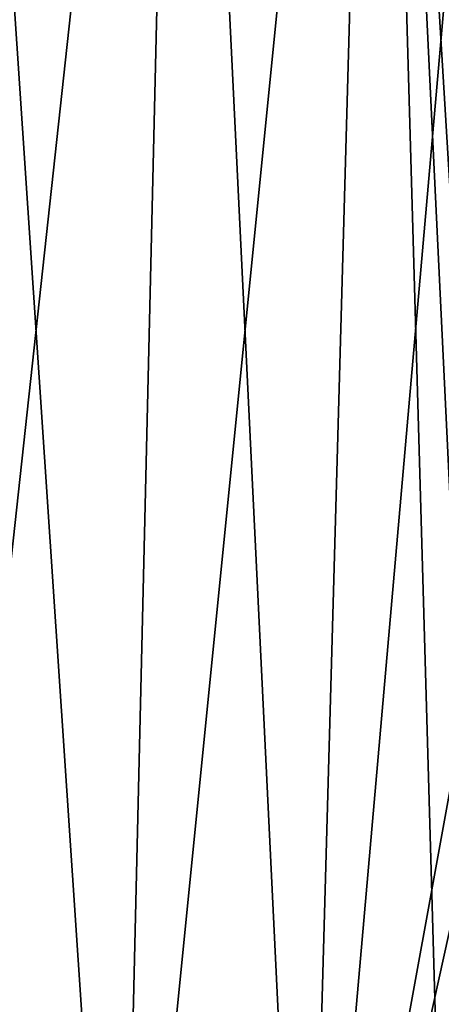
# Model space of a CAD drawing. Header units: millimetres. Extents: x -46 to 100, y -4 to 226.
# Tile 3 of 29: x 26 to 38, y 17 to 46. Entities that reach past the tile are written whole.
import ezdxf

# ---------------------------------------------------------------- set-up
doc = ezdxf.new("R2010")
doc.units = ezdxf.units.MM
doc.header["$LTSCALE"] = 65.185185
doc.layers.add('18', color=7, linetype='CONTINUOUS')

msp = doc.modelspace()

# ---------------------------------------------------------------- linework, layer by layer
at = {"layer": '18', "linetype": 'Continuous'}
for points in [[(28.676, 0.655, 32.066), (23.659, 75.366, 39.11), (22.286, 0.655, 36.892), (28.676, 0.655, 32.066)], [(22.286, 0.655, -36.892), (30.434, 75.366, -33.994), (28.676, 0.655, -32.066), (22.286, 0.655, -36.892)], [(23.659, 75.366, -39.11), (30.434, 75.366, -33.994), (22.286, 0.655, -36.892), (23.659, 75.366, -39.11)], [(30.434, 75.366, 33.994), (23.659, 75.366, 39.11), (28.676, 0.655, 32.066), (30.434, 75.366, 33.994)], [(34.07, 0.655, 26.149), (30.434, 75.366, 33.994), (28.676, 0.655, 32.066), (34.07, 0.655, 26.149)], [(30.434, 75.366, -33.994), (36.152, 75.366, -27.721), (28.676, 0.655, -32.066), (30.434, 75.366, -33.994)], [(28.676, 0.655, -32.066), (36.152, 75.366, -27.721), (34.07, 0.655, -26.149), (28.676, 0.655, -32.066)], [(36.152, 75.366, 27.721), (30.434, 75.366, 33.994), (34.07, 0.655, 26.149), (36.152, 75.366, 27.721)], [(38.286, 0.655, 19.341), (36.152, 75.366, 27.721), (34.07, 0.655, 26.149), (38.286, 0.655, 19.341)], [(36.152, 75.366, -27.721), (40.621, 75.366, -20.504), (34.07, 0.655, -26.149), (36.152, 75.366, -27.721)], [(34.07, 0.655, -26.149), (40.621, 75.366, -20.504), (38.567, 25.383, -20.684), (34.07, 0.655, -26.149)], [(40.621, 75.366, 20.504), (36.152, 75.366, 27.721), (38.946, 29.509, 20.268), (40.621, 75.366, 20.504)], [(36.152, 75.366, 27.721), (38.286, 0.655, 19.341), (38.567, 25.383, 20.684), (36.152, 75.366, 27.721)], [(38.946, 29.509, 20.268), (36.152, 75.366, 27.721), (38.567, 25.383, 20.684), (38.946, 29.509, 20.268)], [(34.07, 0.655, -26.149), (38.567, 25.383, -20.684), (38.617, 21.274, -20.279), (34.07, 0.655, -26.149)], [(38.286, 0.655, -19.341), (34.07, 0.655, -26.149), (38.617, 21.274, -20.279), (38.286, 0.655, -19.341)]]:
    msp.add_3dface(points, dxfattribs=at)

doc.saveas('drawing.dxf')
